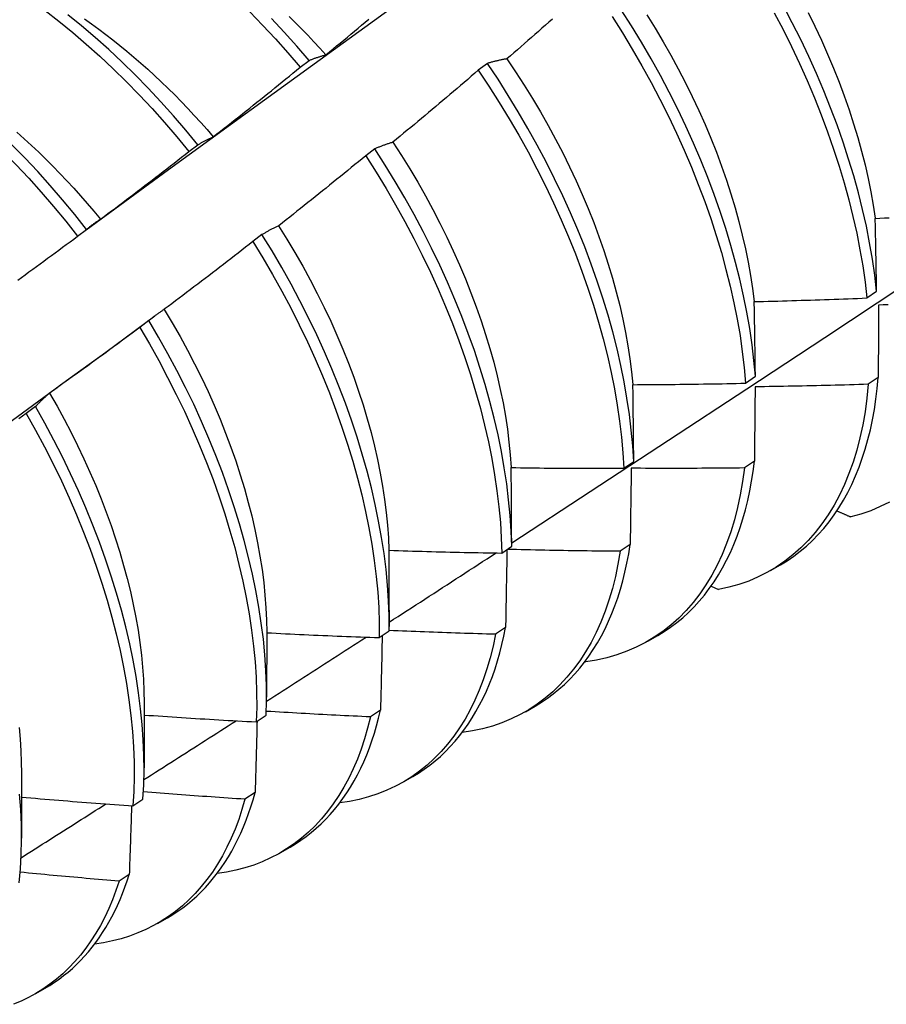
# Model space of a CAD drawing. Header units: inches. Extents: x 11 to 247, y 21 to 122.
# Tile 56 of 64: x 222.909 to 223.155, y 93.082 to 93.362. Entities that reach past the tile are written whole.
import ezdxf

# ---------------------------------------------------------------- set-up
doc = ezdxf.new("R2010")
doc.units = ezdxf.units.IN
doc.header["$MEASUREMENT"] = 0
doc.layers.add('Visible Edges(ANSI)', color=7, linetype='Continuous', lineweight=25)

msp = doc.modelspace()

# ---------------------------------------------------------------- linework, layer by layer
at = {"layer": 'Visible Edges(ANSI)'}
for p, q in [((222.98838, 93.34843), (222.99093, 93.35036)), ((223.04152, 93.34954), (223.03894, 93.34758)), ((222.9568, 93.32447), (222.95935, 93.32641)), ((223.00957, 93.32524), (223.00699, 93.32328)), ((222.92515, 93.30043), (222.92771, 93.30237)), ((222.97754, 93.30089), (222.97495, 93.29892)), ((223.14928, 93.28291), (223.15206, 93.28487)), ((222.93317, 93.26752), (222.94711, 93.27781)), ((222.94542, 93.27649), (222.94282, 93.27451)), ((223.11485, 93.25869), (223.11763, 93.26065)), ((223.15249, 93.2603), (223.14966, 93.25838)), ((222.91322, 93.25204), (222.91061, 93.25007)), ((223.0803, 93.23454), (223.08309, 93.23648)), ((223.11734, 93.23654), (223.1145, 93.23462)), ((223.04563, 93.21045), (223.04843, 93.21239)), ((223.08208, 93.21286), (223.07922, 93.21095)), ((223.12191, 93.20547), (223.12472, 93.20709)), ((223.10503, 93.20102), (223.10712, 93.20008)), ((223.01367, 93.19427), (223.01366, 93.18955)), ((222.97889, 93.18795), (222.97886, 93.16951)), ((223.01084, 93.18643), (223.01365, 93.18837)), ((223.04669, 93.18928), (223.04383, 93.18738)), ((223.08711, 93.18543), (223.08992, 93.18705)), ((223.06929, 93.17968), (223.06948, 93.17959)), ((222.94409, 93.16791), (222.94406, 93.14947)), ((223.01119, 93.1658), (223.00832, 93.1639)), ((223.05231, 93.16539), (223.05512, 93.16701)), ((222.97593, 93.16249), (222.97876, 93.16443)), ((222.90929, 93.14787), (222.90926, 93.12943)), ((223.01751, 93.14535), (223.02032, 93.14697)), ((222.9409, 93.13864), (222.94374, 93.14056)), ((222.97558, 93.14242), (222.97269, 93.14053)), ((222.98271, 93.12531), (222.98552, 93.12693)), ((222.93985, 93.11914), (222.93695, 93.11726)), ((222.94791, 93.10527), (222.95072, 93.10689)), ((222.91311, 93.08523), (222.91593, 93.08685))]:
    msp.add_line(p, q, dxfattribs=at)
at = {"layer": 'Visible Edges(ANSI)', "flags": 128}
for points in [[(222.92761, 93.3023), (222.95104, 93.31937), (222.97443, 93.33641), (222.9978, 93.35341), (223.02114, 93.37037), (223.04446, 93.38729), (223.06775, 93.40417), (223.09101, 93.421), (223.11426, 93.43779), (223.13748, 93.45454), (223.16068, 93.47124)], [(222.91593, 93.36452), (222.91988, 93.36148), (222.92379, 93.3583), (222.92766, 93.35499), (222.9315, 93.35157), (222.93528, 93.34802), (222.93902, 93.34435), (222.9427, 93.34058), (222.94633, 93.3367), (222.94989, 93.33271), (222.95338, 93.32864), (222.9568, 93.32447)], [(222.97404, 93.36417), (222.97772, 93.36039), (222.98134, 93.3565), (222.98489, 93.35251), (222.98838, 93.34843)], [(223.11763, 93.26065), (223.11723, 93.2651), (223.11669, 93.26962), (223.11602, 93.2742), (223.11521, 93.27883), (223.11427, 93.28351), (223.1132, 93.28824), (223.112, 93.293), (223.11067, 93.29779), (223.10921, 93.30261), (223.10763, 93.30745), (223.10592, 93.3123), (223.10409, 93.31716), (223.10213, 93.32201), (223.10006, 93.32687), (223.09787, 93.33171), (223.09557, 93.33653), (223.09316, 93.34134), (223.09064, 93.34611), (223.08801, 93.35084), (223.08528, 93.35554), (223.08245, 93.36018), (223.07952, 93.36478)], [(223.15206, 93.28487), (223.15152, 93.28939), (223.15086, 93.29396), (223.15006, 93.29859), (223.14913, 93.30327), (223.14807, 93.30799), (223.14687, 93.31275), (223.14555, 93.31755), (223.1441, 93.32236), (223.14252, 93.3272), (223.14082, 93.33205), (223.139, 93.33691), (223.13705, 93.34177), (223.13499, 93.34662), (223.13281, 93.35146), (223.13051, 93.35629), (223.1281, 93.36109), (223.12559, 93.36586)], [(223.13258, 93.36401), (223.13451, 93.36008), (223.13637, 93.35613), (223.13813, 93.35217), (223.1398, 93.34821), (223.14137, 93.34424), (223.14286, 93.34028), (223.14424, 93.33633), (223.14553, 93.33239), (223.14671, 93.32847), (223.14779, 93.32457), (223.14877, 93.32069), (223.14964, 93.31685), (223.1504, 93.31304), (223.15106, 93.30928), (223.15161, 93.30555)], [(222.84873, 93.36374), (222.85276, 93.36189), (222.85681, 93.35988), (222.86085, 93.35772), (222.86488, 93.3554), (222.86891, 93.35293), (222.87293, 93.35032), (222.87692, 93.34756), (222.8809, 93.34466), (222.88484, 93.34162), (222.88876, 93.33845), (222.89263, 93.33516), (222.89647, 93.33173), (222.90026, 93.32819), (222.904, 93.32453), (222.90769, 93.32077), (222.91131, 93.31689), (222.91488, 93.31291), (222.91838, 93.30884), (222.9218, 93.30468), (222.92515, 93.30043)], [(222.92771, 93.30237), (222.92436, 93.30662), (222.92092, 93.31077), (222.91742, 93.31484), (222.91385, 93.31881), (222.91022, 93.32268), (222.90653, 93.32644), (222.90279, 93.33008), (222.89899, 93.33362), (222.89515, 93.33703), (222.89127, 93.34032), (222.88736, 93.34348), (222.88341, 93.3465), (222.87943, 93.34939), (222.87543, 93.35214), (222.87142, 93.35474), (222.86739, 93.3572), (222.86335, 93.35951), (222.85931, 93.36166), (222.85527, 93.36366)], [(222.95935, 93.32641), (222.95593, 93.33057), (222.95243, 93.33464), (222.94886, 93.33861), (222.94524, 93.34249), (222.94155, 93.34625), (222.93781, 93.34991), (222.93402, 93.35345), (222.93018, 93.35687), (222.9263, 93.36016), (222.92239, 93.36333)], [(222.92714, 93.36217), (222.92917, 93.36074), (222.9312, 93.35927), (222.93321, 93.35775), (222.93522, 93.3562), (222.93722, 93.35461), (222.93921, 93.35298), (222.94118, 93.35131), (222.94314, 93.34961), (222.9451, 93.34787), (222.94703, 93.34609), (222.94895, 93.34429), (222.95086, 93.34244), (222.95275, 93.34057), (222.95462, 93.33866), (222.95648, 93.33672), (222.95832, 93.33475), (222.96013, 93.33275), (222.96193, 93.33071), (222.9637, 93.32866)], [(222.99093, 93.35036), (222.98744, 93.35444), (222.98388, 93.35842), (222.98025, 93.3623)], [(222.98528, 93.36283), (222.98704, 93.36108), (222.9888, 93.3593), (222.99054, 93.3575), (222.99226, 93.35567), (222.99397, 93.35381), (222.99566, 93.35192)], [(222.99568, 93.35197), (222.99669, 93.3528), (222.99771, 93.35364), (222.99873, 93.35448), (222.99974, 93.35532), (223.00076, 93.35616), (223.00177, 93.357), (223.00278, 93.35785), (223.0038, 93.35869), (223.00481, 93.35954), (223.00582, 93.36038), (223.00683, 93.36123), (223.00784, 93.36207)], [(223.05998, 93.36213), (223.05899, 93.36126), (223.058, 93.36038), (223.05701, 93.35951), (223.05601, 93.35863), (223.05502, 93.35776), (223.05403, 93.35689), (223.05303, 93.35602), (223.05204, 93.35515), (223.05104, 93.35428), (223.05005, 93.35341), (223.04905, 93.35255), (223.04805, 93.35168), (223.04705, 93.35082)], [(223.07694, 93.36281), (223.07986, 93.35821), (223.08268, 93.35356), (223.0854, 93.34886), (223.08802, 93.34413), (223.09053, 93.33935), (223.09294, 93.33455), (223.09523, 93.32972), (223.09741, 93.32488), (223.09947, 93.32003), (223.10142, 93.31517), (223.10324, 93.31031), (223.10494, 93.30546), (223.10652, 93.30062), (223.10796, 93.29581), (223.10928, 93.29102), (223.11048, 93.28626), (223.11154, 93.28153), (223.11246, 93.27686), (223.11326, 93.27223), (223.11392, 93.26765), (223.11445, 93.26314), (223.11485, 93.25869)], [(223.08679, 93.36331), (223.08914, 93.35952), (223.09142, 93.3557), (223.09362, 93.35184), (223.09573, 93.34795), (223.09776, 93.34404), (223.09971, 93.34011), (223.10156, 93.33617), (223.10333, 93.33221), (223.105, 93.32825), (223.10657, 93.32429), (223.10804, 93.32033), (223.10942, 93.31638), (223.11069, 93.31244), (223.11187, 93.30852), (223.11294, 93.30462), (223.11392, 93.30074), (223.11479, 93.2969), (223.11556, 93.29309), (223.11622, 93.28931), (223.11679, 93.28558), (223.11725, 93.2819)], [(223.12297, 93.36388), (223.12548, 93.35911), (223.12788, 93.3543), (223.13016, 93.34948), (223.13234, 93.34463), (223.13439, 93.33978), (223.13633, 93.33492), (223.13814, 93.33006), (223.13984, 93.32521), (223.1414, 93.32038), (223.14284, 93.31556), (223.14416, 93.31077), (223.14534, 93.30601), (223.14639, 93.3013), (223.14731, 93.29662), (223.1481, 93.29199), (223.14876, 93.28742), (223.14928, 93.28291)], [(222.99093, 93.35036), (222.99112, 93.35044), (222.99131, 93.35052), (222.99151, 93.3506), (222.9917, 93.35067), (222.99189, 93.35075), (222.99209, 93.35082), (222.99228, 93.35089), (222.99248, 93.35097), (222.99267, 93.35104), (222.99287, 93.35111), (222.99306, 93.35118), (222.99326, 93.35124), (222.99346, 93.35131), (222.99366, 93.35137), (222.99386, 93.35144), (222.99406, 93.3515), (222.99426, 93.35156), (222.99446, 93.35162), (222.99466, 93.35168), (222.99486, 93.35174), (222.99506, 93.3518), (222.99527, 93.35186), (222.99547, 93.35191), (222.99568, 93.35197)], [(223.04705, 93.35082), (223.04681, 93.35077), (223.04658, 93.35073), (223.04634, 93.35069), (223.0461, 93.35064), (223.04587, 93.3506), (223.04563, 93.35055), (223.0454, 93.3505), (223.04517, 93.35045), (223.04493, 93.3504), (223.0447, 93.35035), (223.04447, 93.3503), (223.04424, 93.35025), (223.04401, 93.3502), (223.04378, 93.35014), (223.04355, 93.35009), (223.04332, 93.35003), (223.0431, 93.34997), (223.04287, 93.34991), (223.04264, 93.34985), (223.04242, 93.34979), (223.04219, 93.34973), (223.04197, 93.34967), (223.04174, 93.34961), (223.04152, 93.34954)], [(223.04703, 93.35078), (223.04953, 93.34709), (223.05197, 93.34335), (223.05433, 93.33956), (223.0566, 93.33574), (223.0588, 93.33189), (223.06092, 93.328), (223.06294, 93.32409), (223.06488, 93.32017), (223.06672, 93.31622), (223.06848, 93.31227), (223.07014, 93.3083), (223.07171, 93.30434), (223.07318, 93.30038), (223.07456, 93.29642), (223.07584, 93.29248), (223.07703, 93.28855), (223.07811, 93.28464), (223.0791, 93.28076), (223.07998, 93.27691), (223.08076, 93.2731), (223.08144, 93.26932), (223.08201, 93.26559), (223.08247, 93.26191), (223.08284, 93.25828)], [(222.96371, 93.32866), (222.96475, 93.32948), (222.96578, 93.33029), (222.96682, 93.3311), (222.96785, 93.33192), (222.96888, 93.33274), (222.96992, 93.33355), (222.97095, 93.33437), (222.97198, 93.33519), (222.97301, 93.33601), (222.97404, 93.33683), (222.97507, 93.33766), (222.9761, 93.33848), (222.97713, 93.3393), (222.97815, 93.34013), (222.97918, 93.34095), (222.9802, 93.34178), (222.98123, 93.34261), (222.98225, 93.34344), (222.98328, 93.34427), (222.9843, 93.3451), (222.98532, 93.34593), (222.98634, 93.34676), (222.98736, 93.3476), (222.98838, 93.34843)], [(223.03894, 93.34758), (223.03794, 93.34672), (223.03694, 93.34586), (223.03594, 93.345), (223.03493, 93.34414), (223.03393, 93.34328), (223.03292, 93.34242), (223.03192, 93.34157), (223.03091, 93.34071), (223.0299, 93.33986), (223.0289, 93.339), (223.02789, 93.33815), (223.02688, 93.3373), (223.02587, 93.33645), (223.02486, 93.3356), (223.02385, 93.33475), (223.02283, 93.3339), (223.02182, 93.33305), (223.02081, 93.33221), (223.01979, 93.33136), (223.01878, 93.33052), (223.01776, 93.32967), (223.01674, 93.32883), (223.01573, 93.32799), (223.01471, 93.32715)], [(223.03894, 93.34758), (223.04196, 93.34304), (223.04489, 93.33845), (223.04772, 93.3338), (223.05044, 93.32911), (223.05307, 93.32437), (223.05559, 93.3196), (223.058, 93.3148), (223.0603, 93.30997), (223.06249, 93.30513), (223.06456, 93.30028), (223.06651, 93.29542), (223.06834, 93.29056), (223.07004, 93.28571), (223.07163, 93.28087), (223.07308, 93.27605), (223.07441, 93.27126), (223.07561, 93.2665), (223.07668, 93.26177), (223.07761, 93.25709), (223.07842, 93.25246), (223.07909, 93.24788), (223.07963, 93.24337), (223.08003, 93.23891), (223.0803, 93.23454)], [(223.08309, 93.23648), (223.08281, 93.24087), (223.0824, 93.24533), (223.08185, 93.24985), (223.08117, 93.25443), (223.08036, 93.25907), (223.07941, 93.26375), (223.07834, 93.26848), (223.07713, 93.27324), (223.07579, 93.27804), (223.07432, 93.28286), (223.07273, 93.2877), (223.07101, 93.29255), (223.06918, 93.29741), (223.06722, 93.30226), (223.06514, 93.30712), (223.06294, 93.31196), (223.06063, 93.31678), (223.05821, 93.32158), (223.05569, 93.32635), (223.05305, 93.33108), (223.05032, 93.33578), (223.04748, 93.34042), (223.04455, 93.34501), (223.04152, 93.34954)], [(222.90795, 93.32996), (222.91003, 93.32811), (222.9121, 93.32622), (222.91414, 93.32429), (222.91617, 93.32232), (222.91818, 93.32032), (222.92017, 93.31827), (222.92214, 93.31619), (222.92409, 93.31407), (222.92602, 93.31192), (222.92792, 93.30973), (222.9298, 93.30752), (222.93166, 93.30527)], [(222.95935, 93.32641), (222.95953, 93.32651), (222.95971, 93.32662), (222.95988, 93.32672), (222.96006, 93.32683), (222.96024, 93.32693), (222.96041, 93.32703), (222.96059, 93.32713), (222.96077, 93.32723), (222.96095, 93.32733), (222.96113, 93.32742), (222.96131, 93.32752), (222.96149, 93.32761), (222.96167, 93.32771), (222.96186, 93.3278), (222.96204, 93.32789), (222.96222, 93.32798), (222.96241, 93.32807), (222.96259, 93.32816), (222.96278, 93.32824), (222.96296, 93.32833), (222.96315, 93.32842), (222.96333, 93.3285), (222.96352, 93.32858), (222.96371, 93.32866)], [(223.01471, 93.32715), (223.01449, 93.32708), (223.01427, 93.32701), (223.01405, 93.32694), (223.01383, 93.32687), (223.01361, 93.3268), (223.01339, 93.32673), (223.01317, 93.32665), (223.01296, 93.32658), (223.01274, 93.3265), (223.01252, 93.32642), (223.01231, 93.32635), (223.01209, 93.32627), (223.01188, 93.32619), (223.01167, 93.32611), (223.01145, 93.32602), (223.01124, 93.32594), (223.01103, 93.32586), (223.01082, 93.32577), (223.01061, 93.32569), (223.0104, 93.3256), (223.01019, 93.32551), (223.00999, 93.32542), (223.00978, 93.32533), (223.00957, 93.32524)], [(223.04843, 93.21239), (223.04828, 93.2167), (223.048, 93.22109), (223.04757, 93.22555), (223.04702, 93.23008), (223.04633, 93.23466), (223.04551, 93.2393), (223.04455, 93.24399), (223.04347, 93.24872), (223.04225, 93.25349), (223.04091, 93.25828), (223.03943, 93.26311), (223.03783, 93.26795), (223.03611, 93.2728), (223.03426, 93.27765), (223.0323, 93.28251), (223.03021, 93.28736), (223.02801, 93.2922), (223.02569, 93.29703), (223.02327, 93.30182), (223.02073, 93.30659), (223.01809, 93.31132), (223.01535, 93.31601), (223.01251, 93.32065), (223.00957, 93.32524)], [(223.0147, 93.32714), (223.01713, 93.3234), (223.01948, 93.31962), (223.02175, 93.31579), (223.02394, 93.31193), (223.02605, 93.30804), (223.02807, 93.30413), (223.03001, 93.3002), (223.03186, 93.29625), (223.03363, 93.29229), (223.0353, 93.28832), (223.03688, 93.28436), (223.03836, 93.28039), (223.03975, 93.27644), (223.04104, 93.2725), (223.04223, 93.26857), (223.04333, 93.26466), (223.04431, 93.26079), (223.0452, 93.25694), (223.04598, 93.25313), (223.04665, 93.24936), (223.04721, 93.24563), (223.04767, 93.24196), (223.04801, 93.23833), (223.04826, 93.23476)], [(222.93169, 93.30529), (222.93274, 93.30608), (222.9338, 93.30687), (222.93485, 93.30766), (222.9359, 93.30845), (222.93695, 93.30924), (222.93801, 93.31003), (222.93906, 93.31083), (222.94011, 93.31162), (222.94115, 93.31242), (222.9422, 93.31321), (222.94325, 93.31401), (222.9443, 93.31481), (222.94534, 93.31561), (222.94639, 93.31641), (222.94743, 93.31721), (222.94848, 93.31801), (222.94952, 93.31882), (222.95056, 93.31962), (222.9516, 93.32043), (222.95264, 93.32123), (222.95368, 93.32204), (222.95472, 93.32285), (222.95576, 93.32366), (222.9568, 93.32447)], [(223.00699, 93.32328), (223.00597, 93.32244), (223.00494, 93.3216), (223.00392, 93.32077), (223.0029, 93.31993), (223.00188, 93.3191), (223.00085, 93.31826), (222.99983, 93.31743), (222.9988, 93.3166), (222.99778, 93.31577), (222.99675, 93.31494), (222.99572, 93.31411), (222.99469, 93.31329), (222.99366, 93.31246), (222.99263, 93.31164), (222.9916, 93.31081), (222.99057, 93.30999), (222.98954, 93.30916), (222.98851, 93.30834), (222.98747, 93.30752), (222.98644, 93.3067), (222.9854, 93.30588), (222.98437, 93.30507), (222.98333, 93.30425), (222.9823, 93.30343)], [(223.00699, 93.32328), (223.00992, 93.31868), (223.01275, 93.31404), (223.01549, 93.30935), (223.01812, 93.30461), (223.02064, 93.29984), (223.02306, 93.29504), (223.02537, 93.29022), (223.02756, 93.28538), (223.02964, 93.28052), (223.0316, 93.27567), (223.03343, 93.27081), (223.03515, 93.26596), (223.03674, 93.26112), (223.0382, 93.2563), (223.03954, 93.25151), (223.04074, 93.24674), (223.04182, 93.24201), (223.04276, 93.23733), (223.04358, 93.23269), (223.04425, 93.22811), (223.0448, 93.22359), (223.04521, 93.21914), (223.04549, 93.21475), (223.04563, 93.21045)], [(222.92771, 93.30237), (222.92787, 93.30251), (222.92803, 93.30264), (222.92819, 93.30277), (222.92835, 93.3029), (222.92852, 93.30303), (222.92868, 93.30316), (222.92884, 93.30329), (222.929, 93.30341), (222.92917, 93.30354), (222.92933, 93.30366), (222.9295, 93.30379), (222.92966, 93.30391), (222.92983, 93.30403), (222.93, 93.30415), (222.93016, 93.30427), (222.93033, 93.30439), (222.9305, 93.3045), (222.93067, 93.30462), (222.93084, 93.30473), (222.93101, 93.30485), (222.93118, 93.30496), (222.93135, 93.30507), (222.93152, 93.30518), (222.93169, 93.30529)], [(223.15165, 93.30552), (223.15298, 93.30558), (223.15432, 93.30564), (223.15565, 93.3057)], [(223.15206, 93.28487), (223.15204, 93.28574), (223.15203, 93.28661), (223.15201, 93.28748), (223.15199, 93.28835), (223.15198, 93.28922), (223.15196, 93.29008), (223.15195, 93.29095), (223.15193, 93.29181), (223.15192, 93.29268), (223.1519, 93.29354), (223.15188, 93.2944), (223.15187, 93.29526), (223.15185, 93.29612), (223.15183, 93.29698), (223.15181, 93.29784), (223.1518, 93.2987), (223.15178, 93.29956), (223.15176, 93.30041), (223.15174, 93.30127), (223.15173, 93.30212), (223.15171, 93.30297), (223.15169, 93.30382), (223.15167, 93.30467), (223.15165, 93.30552)], [(222.9823, 93.30343), (222.98209, 93.30334), (222.98189, 93.30324), (222.98168, 93.30315), (222.98148, 93.30305), (222.98128, 93.30295), (222.98107, 93.30285), (222.98087, 93.30275), (222.98067, 93.30265), (222.98047, 93.30255), (222.98027, 93.30244), (222.98007, 93.30234), (222.97987, 93.30223), (222.97967, 93.30213), (222.97948, 93.30202), (222.97928, 93.30191), (222.97908, 93.3018), (222.97889, 93.30169), (222.97869, 93.30158), (222.9785, 93.30147), (222.97831, 93.30135), (222.97811, 93.30124), (222.97792, 93.30112), (222.97773, 93.30101), (222.97754, 93.30089)], [(222.98226, 93.30342), (222.98461, 93.29963), (222.98689, 93.29581), (222.98909, 93.29195), (222.9912, 93.28806), (222.99324, 93.28415), (222.99519, 93.28022), (222.99705, 93.27627), (222.99882, 93.27231), (223.0005, 93.26835), (223.00208, 93.26439), (223.00357, 93.26043), (223.00496, 93.25648), (223.00624, 93.25254), (223.00743, 93.24862), (223.00851, 93.24472), (223.00949, 93.24084), (223.01036, 93.237), (223.01113, 93.23319), (223.0118, 93.22941), (223.01236, 93.22568), (223.01283, 93.222), (223.01318, 93.21836), (223.01344, 93.21479), (223.01359, 93.21127)], [(222.90817, 93.28798), (222.90924, 93.28875), (222.9103, 93.28952), (222.91137, 93.2903), (222.91243, 93.29107), (222.9135, 93.29184), (222.91456, 93.29262), (222.91562, 93.2934), (222.91668, 93.29417), (222.91774, 93.29495), (222.9188, 93.29573), (222.91986, 93.29651), (222.92092, 93.29729), (222.92198, 93.29808), (222.92304, 93.29886), (222.9241, 93.29964), (222.92515, 93.30043)], [(223.01365, 93.18837), (223.01363, 93.19261), (223.01347, 93.19692), (223.01318, 93.20132), (223.01275, 93.20578), (223.01218, 93.21031), (223.01149, 93.2149), (223.01066, 93.21954), (223.0097, 93.22423), (223.0086, 93.22896), (223.00738, 93.23373), (223.00602, 93.23853), (223.00454, 93.24335), (223.00294, 93.24819), (223.00121, 93.25305), (222.99935, 93.2579), (222.99738, 93.26276), (222.99529, 93.26761), (222.99308, 93.27245), (222.99075, 93.27727), (222.98832, 93.28207), (222.98578, 93.28683), (222.98314, 93.29156), (222.98039, 93.29625), (222.97754, 93.30089)], [(222.97495, 93.29892), (222.97391, 93.29811), (222.97287, 93.29729), (222.97183, 93.29648), (222.97079, 93.29567), (222.96974, 93.29487), (222.9687, 93.29406), (222.96766, 93.29325), (222.96661, 93.29244), (222.96557, 93.29164), (222.96452, 93.29084), (222.96348, 93.29003), (222.96243, 93.28923), (222.96138, 93.28843), (222.96033, 93.28763), (222.95928, 93.28683), (222.95823, 93.28603), (222.95718, 93.28523), (222.95613, 93.28444), (222.95508, 93.28364), (222.95403, 93.28285), (222.95297, 93.28205), (222.95192, 93.28126), (222.95087, 93.28047), (222.94981, 93.27968)], [(222.97495, 93.29892), (222.97779, 93.29428), (222.98053, 93.28959), (222.98317, 93.28485), (222.9857, 93.28009), (222.98812, 93.27529), (222.99044, 93.27047), (222.99264, 93.26563), (222.99472, 93.26077), (222.99669, 93.25592), (222.99853, 93.25106), (223.00025, 93.24621), (223.00185, 93.24137), (223.00332, 93.23655), (223.00466, 93.23175), (223.00588, 93.22698), (223.00696, 93.22225), (223.00791, 93.21757), (223.00873, 93.21293), (223.00942, 93.20834), (223.00997, 93.20382), (223.01039, 93.19936), (223.01067, 93.19497), (223.01082, 93.19066), (223.01084, 93.18643)], [(223.04843, 93.21337), (223.07073, 93.22791), (223.09298, 93.24248), (223.1152, 93.25708), (223.13738, 93.27171), (223.15952, 93.28637)], [(223.1173, 93.28187), (223.11864, 93.28191), (223.11997, 93.28194), (223.1213, 93.28197), (223.12263, 93.28201), (223.12397, 93.28204), (223.1253, 93.28208), (223.12663, 93.28212), (223.12796, 93.28216), (223.1293, 93.2822), (223.13063, 93.28224), (223.13196, 93.28228), (223.13329, 93.28232), (223.13463, 93.28237), (223.13596, 93.28241), (223.13729, 93.28246), (223.13862, 93.2825), (223.13995, 93.28255), (223.14129, 93.2826), (223.14262, 93.28265), (223.14395, 93.2827), (223.14528, 93.28275), (223.14661, 93.2828), (223.14795, 93.28286), (223.14928, 93.28291)], [(223.11763, 93.26065), (223.11762, 93.26154), (223.11761, 93.26244), (223.1176, 93.26333), (223.11759, 93.26422), (223.11757, 93.26511), (223.11756, 93.266), (223.11755, 93.26689), (223.11754, 93.26778), (223.11752, 93.26867), (223.11751, 93.26955), (223.1175, 93.27044), (223.11748, 93.27132), (223.11747, 93.27221), (223.11745, 93.27309), (223.11744, 93.27397), (223.11743, 93.27486), (223.11741, 93.27574), (223.1174, 93.27662), (223.11738, 93.27749), (223.11737, 93.27837), (223.11735, 93.27925), (223.11733, 93.28012), (223.11732, 93.281), (223.1173, 93.28187)], [(223.15262, 93.28086), (223.15261, 93.28002), (223.15261, 93.27917), (223.1526, 93.27832), (223.1526, 93.27747), (223.15259, 93.27662), (223.15259, 93.27577), (223.15258, 93.27492), (223.15258, 93.27407), (223.15257, 93.27322), (223.15257, 93.27236), (223.15256, 93.27151), (223.15256, 93.27065), (223.15255, 93.26979), (223.15255, 93.26893), (223.15254, 93.26808), (223.15254, 93.26722), (223.15253, 93.26635), (223.15253, 93.26549), (223.15252, 93.26463), (223.15252, 93.26377), (223.15251, 93.2629), (223.15251, 93.26204), (223.1525, 93.26117), (223.15249, 93.2603)], [(223.15529, 93.28095), (223.15395, 93.28091), (223.15262, 93.28086)], [(222.94981, 93.27968), (222.94962, 93.27956), (222.94943, 93.27944), (222.94924, 93.27931), (222.94906, 93.27919), (222.94887, 93.27906), (222.94868, 93.27894), (222.94849, 93.27881), (222.94831, 93.27868), (222.94812, 93.27855), (222.94794, 93.27842), (222.94776, 93.27829), (222.94757, 93.27816), (222.94739, 93.27802), (222.94721, 93.27789), (222.94703, 93.27775), (222.94685, 93.27762), (222.94667, 93.27748), (222.94649, 93.27734), (222.94631, 93.2772), (222.94613, 93.27706), (222.94595, 93.27692), (222.94577, 93.27678), (222.9456, 93.27663), (222.94542, 93.27649)], [(222.94978, 93.27965), (222.95206, 93.27584), (222.95427, 93.27199), (222.95639, 93.26812), (222.95842, 93.26422), (222.96036, 93.2603), (222.96222, 93.25636), (222.96398, 93.25241), (222.96565, 93.24846), (222.96722, 93.24451), (222.9687, 93.24055), (222.97008, 93.23661), (222.97136, 93.23267), (222.97255, 93.22875), (222.97363, 93.22485), (222.97462, 93.22098), (222.9755, 93.21713), (222.97629, 93.21332), (222.97697, 93.20954), (222.97755, 93.20581), (222.97802, 93.20213), (222.97839, 93.1985), (222.97866, 93.19492), (222.97882, 93.19141), (222.97887, 93.18796)], [(222.94282, 93.27451), (222.94177, 93.27373), (222.94071, 93.27294), (222.93965, 93.27216), (222.93859, 93.27137), (222.93753, 93.27059), (222.93647, 93.26981), (222.9354, 93.26902), (222.93434, 93.26824), (222.93328, 93.26746), (222.93221, 93.26669), (222.93115, 93.26591), (222.93009, 93.26513), (222.92902, 93.26436), (222.92795, 93.26358), (222.92689, 93.26281), (222.92582, 93.26203), (222.92475, 93.26126), (222.92368, 93.26049), (222.92261, 93.25972), (222.92154, 93.25895), (222.92047, 93.25819), (222.9194, 93.25742), (222.91832, 93.25665), (222.91725, 93.25589)], [(222.94282, 93.27451), (222.94557, 93.26983), (222.94821, 93.2651), (222.95075, 93.26033), (222.95318, 93.25553), (222.9555, 93.25071), (222.95771, 93.24587), (222.9598, 93.24102), (222.96177, 93.23616), (222.96363, 93.23131), (222.96535, 93.22645), (222.96696, 93.22161), (222.96844, 93.21679), (222.96979, 93.21199), (222.97101, 93.20723), (222.9721, 93.2025), (222.97306, 93.19781), (222.97389, 93.19316), (222.97458, 93.18858), (222.97514, 93.18405), (222.97557, 93.17958), (222.97586, 93.17519), (222.97602, 93.17088), (222.97604, 93.16664), (222.97593, 93.16249)], [(222.97876, 93.16443), (222.97886, 93.16858), (222.97882, 93.17282), (222.97866, 93.17714), (222.97836, 93.18154), (222.97792, 93.18601), (222.97735, 93.19054), (222.97664, 93.19513), (222.97581, 93.19978), (222.97484, 93.20447), (222.97373, 93.20921), (222.9725, 93.21398), (222.97114, 93.21878), (222.96965, 93.2236), (222.96804, 93.22844), (222.9663, 93.23329), (222.96444, 93.23815), (222.96246, 93.24301), (222.96036, 93.24786), (222.95814, 93.2527), (222.95582, 93.25752), (222.95338, 93.26231), (222.95083, 93.26708), (222.94818, 93.2718), (222.94542, 93.27649)], [(222.89988, 93.24326), (222.91098, 93.25135), (222.92208, 93.25944), (222.93316, 93.26752)], [(223.08285, 93.25827), (223.08418, 93.25828), (223.08552, 93.25829), (223.08685, 93.25829), (223.08818, 93.2583), (223.08952, 93.25831), (223.09085, 93.25833), (223.09218, 93.25834), (223.09352, 93.25835), (223.09485, 93.25836), (223.09618, 93.25838), (223.09752, 93.2584), (223.09885, 93.25841), (223.10018, 93.25843), (223.10152, 93.25845), (223.10285, 93.25847), (223.10418, 93.25849), (223.10552, 93.25851), (223.10685, 93.25853), (223.10818, 93.25856), (223.10952, 93.25858), (223.11085, 93.25861), (223.11218, 93.25864), (223.11351, 93.25866), (223.11485, 93.25869)], [(223.08309, 93.23648), (223.08309, 93.2374), (223.08308, 93.23832), (223.08307, 93.23924), (223.08306, 93.24015), (223.08305, 93.24107), (223.08304, 93.24198), (223.08304, 93.24289), (223.08303, 93.2438), (223.08302, 93.24471), (223.08301, 93.24562), (223.083, 93.24653), (223.08299, 93.24744), (223.08298, 93.24835), (223.08297, 93.24926), (223.08296, 93.25016), (223.08295, 93.25107), (223.08293, 93.25197), (223.08292, 93.25287), (223.08291, 93.25378), (223.0829, 93.25468), (223.08289, 93.25558), (223.08288, 93.25648), (223.08286, 93.25738), (223.08285, 93.25827)], [(223.14966, 93.25838), (223.14927, 93.25443), (223.14875, 93.25058), (223.1481, 93.24684), (223.14731, 93.24321), (223.1464, 93.2397), (223.14536, 93.23631), (223.14419, 93.23304), (223.1429, 93.22991), (223.14148, 93.2269), (223.13995, 93.22404), (223.13829, 93.22132), (223.13652, 93.21874), (223.13463, 93.2163), (223.13263, 93.21402), (223.13052, 93.2119), (223.1283, 93.20993), (223.12598, 93.20812), (223.12356, 93.20647), (223.12105, 93.20498), (223.11843, 93.20367), (223.11573, 93.20251), (223.11295, 93.20153), (223.11007, 93.20072), (223.10712, 93.20008)], [(223.11754, 93.25766), (223.11753, 93.25679), (223.11752, 93.25592), (223.11752, 93.25505), (223.11751, 93.25418), (223.1175, 93.2533), (223.11749, 93.25243), (223.11749, 93.25155), (223.11748, 93.25068), (223.11747, 93.2498), (223.11746, 93.24892), (223.11746, 93.24804), (223.11745, 93.24716), (223.11744, 93.24628), (223.11743, 93.2454), (223.11742, 93.24452), (223.11741, 93.24364), (223.11741, 93.24275), (223.1174, 93.24187), (223.11739, 93.24098), (223.11738, 93.24009), (223.11737, 93.23921), (223.11736, 93.23832), (223.11735, 93.23743), (223.11734, 93.23654)], [(223.14966, 93.25838), (223.14832, 93.25834), (223.14698, 93.2583), (223.14564, 93.25826), (223.14431, 93.25822), (223.14297, 93.25818), (223.14163, 93.25814), (223.14029, 93.25811), (223.13895, 93.25807), (223.13762, 93.25804), (223.13628, 93.25801), (223.13494, 93.25797), (223.1336, 93.25794), (223.13226, 93.25791), (223.13092, 93.25789), (223.12959, 93.25786), (223.12825, 93.25783), (223.12691, 93.25781), (223.12557, 93.25778), (223.12423, 93.25776), (223.12289, 93.25774), (223.12155, 93.25772), (223.12022, 93.2577), (223.11888, 93.25768), (223.11754, 93.25766)], [(223.12472, 93.20709), (223.12667, 93.20828), (223.12855, 93.20956), (223.13038, 93.21095), (223.13215, 93.21244), (223.13385, 93.21402), (223.13548, 93.21569), (223.13705, 93.21746), (223.13855, 93.21933), (223.13999, 93.22128), (223.14135, 93.22332), (223.14264, 93.22545), (223.14386, 93.22767), (223.145, 93.22997), (223.14607, 93.23235), (223.14706, 93.23482), (223.14798, 93.23736), (223.14882, 93.23998), (223.14959, 93.24268), (223.15027, 93.24545), (223.15087, 93.24828), (223.1514, 93.25119), (223.15185, 93.25417), (223.15221, 93.2572), (223.15249, 93.2603)], [(222.91725, 93.25589), (222.91708, 93.25574), (222.9169, 93.25559), (222.91673, 93.25544), (222.91655, 93.25529), (222.91638, 93.25514), (222.91621, 93.25498), (222.91604, 93.25483), (222.91587, 93.25467), (222.9157, 93.25452), (222.91553, 93.25436), (222.91536, 93.2542), (222.91519, 93.25404), (222.91502, 93.25388), (222.91486, 93.25372), (222.91469, 93.25356), (222.91452, 93.25339), (222.91436, 93.25323), (222.91419, 93.25306), (222.91403, 93.25289), (222.91387, 93.25273), (222.9137, 93.25256), (222.91354, 93.25239), (222.91338, 93.25222), (222.91322, 93.25204)], [(222.91724, 93.25589), (222.91935, 93.2522), (222.92137, 93.24848), (222.92333, 93.24474), (222.9252, 93.24098), (222.92699, 93.23721), (222.9287, 93.23342), (222.93032, 93.22962), (222.93186, 93.22583), (222.93332, 93.22203), (222.93469, 93.21824), (222.93597, 93.21446), (222.93716, 93.21069), (222.93826, 93.20693), (222.93927, 93.2032), (222.94018, 93.1995), (222.941, 93.19582), (222.94173, 93.19218), (222.94236, 93.18857), (222.94289, 93.18501), (222.94332, 93.18149), (222.94365, 93.17802), (222.94388, 93.17461), (222.94402, 93.17125), (222.94405, 93.16795)], [(222.91061, 93.25007), (222.90954, 93.24931), (222.90846, 93.24855)], [(222.91061, 93.25007), (222.91326, 93.24534), (222.91581, 93.24058), (222.91824, 93.23578), (222.92057, 93.23096), (222.92278, 93.22612), (222.92488, 93.22127), (222.92686, 93.21641), (222.92872, 93.21156), (222.93046, 93.2067), (222.93207, 93.20186), (222.93356, 93.19704), (222.93491, 93.19224), (222.93614, 93.18747), (222.93724, 93.18274), (222.93821, 93.17804), (222.93905, 93.1734), (222.93975, 93.16881), (222.94032, 93.16428), (222.94075, 93.15981), (222.94105, 93.15541), (222.94122, 93.15109), (222.94125, 93.14685), (222.94114, 93.1427), (222.9409, 93.13864)], [(222.94374, 93.14056), (222.94397, 93.14463), (222.94406, 93.14879), (222.94402, 93.15304), (222.94384, 93.15736), (222.94353, 93.16176), (222.94309, 93.16624), (222.94251, 93.17077), (222.9418, 93.17537), (222.94095, 93.18002), (222.93998, 93.18471), (222.93887, 93.18945), (222.93763, 93.19422), (222.93626, 93.19902), (222.93476, 93.20385), (222.93314, 93.20869), (222.93139, 93.21354), (222.92953, 93.2184), (222.92754, 93.22326), (222.92543, 93.22811), (222.92321, 93.23295), (222.92087, 93.23777), (222.91843, 93.24256), (222.91588, 93.24732), (222.91322, 93.25204)], [(223.08992, 93.18705), (223.09177, 93.18817), (223.09357, 93.18939), (223.09531, 93.1907), (223.097, 93.19209), (223.09863, 93.19357), (223.1002, 93.19514), (223.10171, 93.19679), (223.10316, 93.19853), (223.10455, 93.20035), (223.10588, 93.20225), (223.10714, 93.20423), (223.10833, 93.20628), (223.10946, 93.20842), (223.11053, 93.21063), (223.11152, 93.21292), (223.11245, 93.21527), (223.11331, 93.2177), (223.1141, 93.2202), (223.11482, 93.22276), (223.11547, 93.2254), (223.11605, 93.22809), (223.11655, 93.23085), (223.11698, 93.23366), (223.11734, 93.23654)], [(223.0483, 93.23473), (223.04963, 93.23471), (223.05096, 93.23469), (223.0523, 93.23467), (223.05363, 93.23466), (223.05496, 93.23464), (223.0563, 93.23463), (223.05763, 93.23461), (223.05896, 93.2346), (223.0603, 93.23459), (223.06163, 93.23458), (223.06296, 93.23457), (223.0643, 93.23456), (223.06563, 93.23456), (223.06696, 93.23455), (223.0683, 93.23454), (223.06963, 93.23454), (223.07096, 93.23453), (223.0723, 93.23453), (223.07363, 93.23453), (223.07496, 93.23453), (223.0763, 93.23453), (223.07763, 93.23453), (223.07896, 93.23453), (223.0803, 93.23454)], [(223.04843, 93.21239), (223.04843, 93.21333), (223.04843, 93.21427), (223.04842, 93.21521), (223.04842, 93.21615), (223.04842, 93.21708), (223.04841, 93.21802), (223.04841, 93.21896), (223.0484, 93.21989), (223.0484, 93.22082), (223.04839, 93.22176), (223.04839, 93.22269), (223.04838, 93.22362), (223.04838, 93.22455), (223.04837, 93.22548), (223.04837, 93.22641), (223.04836, 93.22734), (223.04835, 93.22826), (223.04834, 93.22919), (223.04834, 93.23011), (223.04833, 93.23104), (223.04832, 93.23196), (223.04831, 93.23288), (223.04831, 93.23381), (223.0483, 93.23473)], [(223.1145, 93.23462), (223.11399, 93.23077), (223.11334, 93.22702), (223.11257, 93.22338), (223.11166, 93.21986), (223.11063, 93.21647), (223.10947, 93.21319), (223.10818, 93.21005), (223.10677, 93.20704), (223.10524, 93.20417), (223.10359, 93.20143), (223.10182, 93.19885), (223.09994, 93.19641), (223.09795, 93.19412), (223.09585, 93.19198), (223.09364, 93.19), (223.09132, 93.18818), (223.08891, 93.18652), (223.0864, 93.18503), (223.08379, 93.1837), (223.0811, 93.18254), (223.07831, 93.18154), (223.07545, 93.18072), (223.0725, 93.18007), (223.06948, 93.17959)], [(223.08236, 93.23453), (223.08235, 93.23364), (223.08234, 93.23275), (223.08233, 93.23185), (223.08232, 93.23096), (223.08231, 93.23006), (223.08229, 93.22916), (223.08228, 93.22826), (223.08227, 93.22737), (223.08226, 93.22647), (223.08225, 93.22556), (223.08224, 93.22466), (223.08223, 93.22376), (223.08221, 93.22286), (223.0822, 93.22195), (223.08219, 93.22105), (223.08218, 93.22014), (223.08217, 93.21923), (223.08215, 93.21833), (223.08214, 93.21742), (223.08213, 93.21651), (223.08211, 93.2156), (223.0821, 93.21469), (223.08209, 93.21377), (223.08208, 93.21286)], [(223.1145, 93.23462), (223.11316, 93.23461), (223.11182, 93.23459), (223.11048, 93.23458), (223.10914, 93.23457), (223.1078, 93.23455), (223.10646, 93.23454), (223.10513, 93.23453), (223.10379, 93.23453), (223.10245, 93.23452), (223.10111, 93.23451), (223.09977, 93.23451), (223.09843, 93.2345), (223.09709, 93.2345), (223.09575, 93.2345), (223.09441, 93.2345), (223.09307, 93.2345), (223.09173, 93.2345), (223.09039, 93.2345), (223.08905, 93.2345), (223.08772, 93.23451), (223.08638, 93.23451), (223.08504, 93.23452), (223.0837, 93.23452), (223.08236, 93.23453)], [(223.15569, 93.22494), (223.15308, 93.22363), (223.15037, 93.22249), (223.14758, 93.22152), (223.1447, 93.22071)], [(223.14077, 93.22244), (223.14094, 93.22236), (223.1411, 93.22229), (223.14126, 93.22222), (223.14143, 93.22215), (223.14159, 93.22208), (223.14176, 93.22201), (223.14192, 93.22193), (223.14208, 93.22186), (223.14225, 93.22179), (223.14241, 93.22172), (223.14257, 93.22165), (223.14274, 93.22158), (223.1429, 93.2215), (223.14306, 93.22143), (223.14323, 93.22136), (223.14339, 93.22129), (223.14355, 93.22122), (223.14372, 93.22114), (223.14388, 93.22107), (223.14404, 93.221), (223.14421, 93.22093), (223.14437, 93.22086), (223.14454, 93.22079), (223.1447, 93.22071)], [(223.01364, 93.21124), (223.01497, 93.2112), (223.01631, 93.21115), (223.01764, 93.21111), (223.01897, 93.21107), (223.0203, 93.21103), (223.02164, 93.21099), (223.02297, 93.21095), (223.0243, 93.21092), (223.02563, 93.21088), (223.02697, 93.21084), (223.0283, 93.21081), (223.02963, 93.21078), (223.03096, 93.21074), (223.0323, 93.21071), (223.03363, 93.21068), (223.03496, 93.21065), (223.0363, 93.21062), (223.03763, 93.21059), (223.03896, 93.21057), (223.04029, 93.21054), (223.04163, 93.21052), (223.04296, 93.21049), (223.04429, 93.21047), (223.04563, 93.21045)], [(223.01367, 93.19427), (223.01367, 93.19499), (223.01367, 93.1957), (223.01367, 93.19641), (223.01367, 93.19712), (223.01367, 93.19783), (223.01367, 93.19854), (223.01367, 93.19925), (223.01367, 93.19996), (223.01367, 93.20067), (223.01367, 93.20137), (223.01367, 93.20208), (223.01367, 93.20279), (223.01366, 93.2035), (223.01366, 93.2042), (223.01366, 93.20491), (223.01366, 93.20561), (223.01366, 93.20632), (223.01366, 93.20702), (223.01365, 93.20773), (223.01365, 93.20843), (223.01365, 93.20913), (223.01365, 93.20984), (223.01365, 93.21054), (223.01364, 93.21124)], [(223.01366, 93.19082), (223.01492, 93.19164), (223.01619, 93.19246), (223.01745, 93.19328), (223.01872, 93.1941), (223.01998, 93.19491), (223.02124, 93.19573), (223.02251, 93.19655), (223.02377, 93.19737), (223.02504, 93.19819), (223.0263, 93.19901), (223.02756, 93.19983), (223.02883, 93.20064), (223.03009, 93.20146), (223.03135, 93.20228), (223.03262, 93.2031), (223.03388, 93.20392), (223.03514, 93.20474), (223.0364, 93.20556), (223.03767, 93.20638), (223.03893, 93.2072), (223.04019, 93.20802), (223.04145, 93.20884), (223.04272, 93.20966), (223.04398, 93.21048)], [(223.07922, 93.21095), (223.07861, 93.20733), (223.07787, 93.20381), (223.07702, 93.2004), (223.07605, 93.1971), (223.07495, 93.19391), (223.07374, 93.19085), (223.07242, 93.18791), (223.07098, 93.18509), (223.06943, 93.18241), (223.06777, 93.17986), (223.066, 93.17744), (223.06413, 93.17516), (223.06215, 93.17303), (223.06007, 93.17104), (223.0579, 93.1692), (223.05563, 93.1675), (223.05327, 93.16596), (223.05081, 93.16457), (223.04828, 93.16333), (223.04565, 93.16225), (223.04295, 93.16133), (223.04017, 93.16056), (223.03732, 93.15996), (223.03439, 93.15952)], [(223.04708, 93.21145), (223.04706, 93.21054), (223.04705, 93.20962), (223.04704, 93.20871), (223.04702, 93.20779), (223.04701, 93.20687), (223.04699, 93.20596), (223.04697, 93.20504), (223.04696, 93.20412), (223.04694, 93.2032), (223.04693, 93.20227), (223.04691, 93.20135), (223.0469, 93.20043), (223.04688, 93.1995), (223.04686, 93.19858), (223.04685, 93.19765), (223.04683, 93.19673), (223.04681, 93.1958), (223.0468, 93.19487), (223.04678, 93.19394), (223.04676, 93.19301), (223.04674, 93.19208), (223.04673, 93.19115), (223.04671, 93.19021), (223.04669, 93.18928)], [(223.07922, 93.21095), (223.07788, 93.21096), (223.07655, 93.21097), (223.07521, 93.21099), (223.07387, 93.211), (223.07253, 93.21102), (223.0712, 93.21103), (223.06986, 93.21105), (223.06852, 93.21107), (223.06718, 93.21108), (223.06585, 93.2111), (223.06451, 93.21112), (223.06317, 93.21115), (223.06184, 93.21117), (223.0605, 93.21119), (223.05916, 93.21122), (223.05782, 93.21124), (223.05649, 93.21127), (223.05515, 93.2113), (223.05381, 93.21133), (223.05248, 93.21136), (223.05114, 93.21139), (223.0498, 93.21142), (223.04846, 93.21145), (223.04713, 93.21149)], [(223.05512, 93.16701), (223.05688, 93.16807), (223.05858, 93.16922), (223.06024, 93.17044), (223.06185, 93.17175), (223.06341, 93.17313), (223.06491, 93.17459), (223.06636, 93.17613), (223.06776, 93.17774), (223.0691, 93.17943), (223.07038, 93.18119), (223.07161, 93.18303), (223.07278, 93.18493), (223.0739, 93.1869), (223.07495, 93.18895), (223.07594, 93.19106), (223.07687, 93.19324), (223.07774, 93.19548), (223.07855, 93.19778), (223.0793, 93.20015), (223.07998, 93.20258), (223.0806, 93.20506), (223.08116, 93.20761), (223.08165, 93.21021), (223.08208, 93.21286)], [(222.97889, 93.18781), (222.98022, 93.18775), (222.98155, 93.18768), (222.98288, 93.18761), (222.98421, 93.18755), (222.98554, 93.18748), (222.98687, 93.18742), (222.9882, 93.18736), (222.98953, 93.18729), (222.99086, 93.18723), (222.99219, 93.18717), (222.99353, 93.18711), (222.99486, 93.18706), (222.99619, 93.187), (222.99752, 93.18694), (222.99885, 93.18689), (223.00018, 93.18683), (223.00152, 93.18678), (223.00285, 93.18673), (223.00418, 93.18668), (223.00551, 93.18663), (223.00684, 93.18658), (223.00817, 93.18653), (223.00951, 93.18648), (223.01084, 93.18643)], [(223.04383, 93.18738), (223.04257, 93.18741), (223.04131, 93.18745), (223.04005, 93.18748), (223.0388, 93.18752), (223.03754, 93.18756), (223.03628, 93.1876), (223.03502, 93.18764), (223.03377, 93.18768), (223.03251, 93.18772), (223.03125, 93.18776), (223.03, 93.1878), (223.02874, 93.18785), (223.02748, 93.18789), (223.02622, 93.18794), (223.02497, 93.18798), (223.02371, 93.18803), (223.02245, 93.18808), (223.0212, 93.18813), (223.01994, 93.18818), (223.01868, 93.18823), (223.01742, 93.18828), (223.01617, 93.18833), (223.01491, 93.18839), (223.01365, 93.18844)], [(223.02032, 93.14697), (223.02198, 93.14797), (223.0236, 93.14905), (223.02517, 93.15019), (223.0267, 93.15141), (223.02818, 93.1527), (223.02961, 93.15406), (223.031, 93.15548), (223.03234, 93.15698), (223.03363, 93.15854), (223.03488, 93.16016), (223.03607, 93.16185), (223.03721, 93.16361), (223.0383, 93.16543), (223.03933, 93.16731), (223.04032, 93.16925), (223.04125, 93.17125), (223.04212, 93.17331), (223.04294, 93.17543), (223.04371, 93.1776), (223.04442, 93.17983), (223.04507, 93.18212), (223.04567, 93.18445), (223.04621, 93.18684), (223.04669, 93.18928)], [(222.97885, 93.1684), (222.98003, 93.16915), (222.9812, 93.16991), (222.98238, 93.17066), (222.98356, 93.17142), (222.98474, 93.17218), (222.98591, 93.17294), (222.98709, 93.17369), (222.98827, 93.17445), (222.98944, 93.17521), (222.99062, 93.17596), (222.9918, 93.17672), (222.99297, 93.17748), (222.99415, 93.17824), (222.99532, 93.17899), (222.9965, 93.17975), (222.99768, 93.18051), (222.99885, 93.18127), (223.00003, 93.18202), (223.0012, 93.18278), (223.00238, 93.18354), (223.00355, 93.1843), (223.00473, 93.18506), (223.0059, 93.18582), (223.00708, 93.18657)], [(223.04383, 93.18738), (223.04313, 93.184), (223.04232, 93.18072), (223.0414, 93.17754), (223.04037, 93.17446), (223.03923, 93.1715), (223.03799, 93.16865), (223.03664, 93.16591), (223.03519, 93.16329), (223.03363, 93.1608), (223.03198, 93.15843), (223.03023, 93.15618), (223.02838, 93.15407), (223.02644, 93.15208), (223.0244, 93.15023), (223.02228, 93.14852), (223.02007, 93.14694), (223.01778, 93.14551), (223.01541, 93.14421), (223.01295, 93.14306), (223.01042, 93.14205), (223.00782, 93.14119), (223.00514, 93.14047), (223.0024, 93.1399), (222.9996, 93.13948)], [(223.01167, 93.187), (223.01165, 93.18613), (223.01163, 93.18525), (223.01161, 93.18438), (223.0116, 93.1835), (223.01158, 93.18262), (223.01156, 93.18174), (223.01154, 93.18086), (223.01152, 93.17998), (223.0115, 93.1791), (223.01148, 93.17822), (223.01146, 93.17734), (223.01144, 93.17645), (223.01142, 93.17557), (223.0114, 93.17468), (223.01138, 93.1738), (223.01136, 93.17291), (223.01134, 93.17203), (223.01132, 93.17114), (223.0113, 93.17025), (223.01128, 93.16936), (223.01126, 93.16847), (223.01123, 93.16758), (223.01121, 93.16669), (223.01119, 93.1658)], [(223.00832, 93.1639), (223.00709, 93.16396), (223.00586, 93.16402), (223.00463, 93.16408), (223.00339, 93.16414), (223.00216, 93.16419), (223.00093, 93.16426), (222.9997, 93.16432), (222.99847, 93.16438), (222.99724, 93.16444), (222.99601, 93.16451), (222.99478, 93.16457), (222.99355, 93.16464), (222.99232, 93.1647), (222.99109, 93.16477), (222.98986, 93.16484), (222.98863, 93.16491), (222.9874, 93.16498), (222.98617, 93.16505), (222.98494, 93.16512), (222.98371, 93.16519), (222.98248, 93.16527), (222.98125, 93.16534), (222.98002, 93.16541), (222.9788, 93.16549)], [(222.98552, 93.12693), (222.98709, 93.12787), (222.98861, 93.12888), (222.99009, 93.12995), (222.99154, 93.13108), (222.99295, 93.13227), (222.99431, 93.13353), (222.99563, 93.13485), (222.99692, 93.13622), (222.99815, 93.13766), (222.99935, 93.13915), (223.0005, 93.14071), (223.0016, 93.14232), (223.00267, 93.14398), (223.00368, 93.14571), (223.00465, 93.14748), (223.00557, 93.14932), (223.00644, 93.1512), (223.00727, 93.15314), (223.00805, 93.15513), (223.00877, 93.15716), (223.00945, 93.15925), (223.01008, 93.16139), (223.01066, 93.16357), (223.01119, 93.1658)], [(222.94401, 93.14609), (222.9451, 93.14679), (222.94619, 93.14748), (222.94728, 93.14818), (222.94837, 93.14887), (222.94946, 93.14957), (222.95055, 93.15027), (222.95164, 93.15096), (222.95273, 93.15166), (222.95382, 93.15236), (222.95491, 93.15305), (222.956, 93.15375), (222.95709, 93.15445), (222.95818, 93.15515), (222.95927, 93.15584), (222.96036, 93.15654), (222.96145, 93.15724), (222.96254, 93.15794), (222.96363, 93.15863), (222.96472, 93.15933), (222.96581, 93.16003), (222.96689, 93.16073), (222.96798, 93.16142), (222.96907, 93.16212), (222.97016, 93.16282)], [(222.94408, 93.16445), (222.94541, 93.16436), (222.94673, 93.16427), (222.94806, 93.16418), (222.94939, 93.16409), (222.95071, 93.164), (222.95204, 93.16391), (222.95337, 93.16383), (222.95469, 93.16374), (222.95602, 93.16366), (222.95735, 93.16357), (222.95867, 93.16349), (222.96, 93.16341), (222.96133, 93.16333), (222.96265, 93.16325), (222.96398, 93.16317), (222.96531, 93.16309), (222.96664, 93.16301), (222.96796, 93.16293), (222.96929, 93.16286), (222.97062, 93.16278), (222.97195, 93.16271), (222.97327, 93.16264), (222.9746, 93.16257), (222.97593, 93.16249)], [(223.00832, 93.1639), (223.00754, 93.16076), (223.00667, 93.15771), (223.00569, 93.15476), (223.00461, 93.1519), (223.00344, 93.14915), (223.00217, 93.14651), (223.0008, 93.14397), (222.99934, 93.14155), (222.99779, 93.13924), (222.99615, 93.13704), (222.99442, 93.13496), (222.9926, 93.133), (222.9907, 93.13116), (222.98872, 93.12945), (222.98665, 93.12786), (222.98451, 93.1264), (222.98229, 93.12507), (222.97999, 93.12387), (222.97762, 93.12279), (222.97519, 93.12185), (222.97268, 93.12105), (222.97012, 93.12038), (222.96749, 93.11984), (222.9648, 93.11944)], [(222.97615, 93.16264), (222.97612, 93.16181), (222.9761, 93.16097), (222.97608, 93.16013), (222.97606, 93.15929), (222.97603, 93.15846), (222.97601, 93.15762), (222.97599, 93.15678), (222.97597, 93.15594), (222.97594, 93.1551), (222.97592, 93.15426), (222.9759, 93.15341), (222.97587, 93.15257), (222.97585, 93.15173), (222.97582, 93.15089), (222.9758, 93.15004), (222.97578, 93.1492), (222.97575, 93.14835), (222.97573, 93.14751), (222.9757, 93.14666), (222.97568, 93.14581), (222.97565, 93.14496), (222.97563, 93.14411), (222.9756, 93.14327), (222.97558, 93.14242)], [(222.90855, 93.16088), (222.90885, 93.15756), (222.90906, 93.1543), (222.90919, 93.15108), (222.90923, 93.14791)], [(222.9086, 93.11678), (222.90896, 93.12076), (222.90918, 93.12484), (222.90926, 93.129), (222.90921, 93.13325), (222.90903, 93.13758), (222.90871, 93.14199)], [(222.90928, 93.14114), (222.9106, 93.14103), (222.91191, 93.14092), (222.91323, 93.1408), (222.91455, 93.14069), (222.91586, 93.14058), (222.91718, 93.14047), (222.9185, 93.14036), (222.91981, 93.14025), (222.92113, 93.14015), (222.92245, 93.14004), (222.92377, 93.13993), (222.92508, 93.13983), (222.9264, 93.13972), (222.92772, 93.13962), (222.92904, 93.13952), (222.93036, 93.13942), (222.93167, 93.13932), (222.93299, 93.13922), (222.93431, 93.13912), (222.93563, 93.13902), (222.93695, 93.13892), (222.93827, 93.13883), (222.93959, 93.13873), (222.9409, 93.13864)], [(222.97269, 93.14053), (222.97185, 93.13762), (222.97092, 93.1348), (222.96989, 93.13207), (222.96878, 93.12943), (222.96758, 93.12689), (222.96629, 93.12444), (222.96492, 93.1221), (222.96346, 93.11986), (222.96192, 93.11773), (222.96029, 93.1157), (222.95859, 93.11378), (222.95681, 93.11197), (222.95495, 93.11028), (222.95302, 93.10869), (222.95101, 93.10723), (222.94893, 93.10588), (222.94678, 93.10464), (222.94457, 93.10353), (222.94229, 93.10254), (222.93995, 93.10166), (222.93755, 93.10091), (222.93509, 93.10028), (222.93257, 93.09978), (222.93, 93.0994)], [(222.97269, 93.14053), (222.97149, 93.14061), (222.97029, 93.14069), (222.96909, 93.14077), (222.96789, 93.14085), (222.96668, 93.14093), (222.96548, 93.14101), (222.96428, 93.14109), (222.96308, 93.14117), (222.96188, 93.14126), (222.96068, 93.14134), (222.95948, 93.14143), (222.95828, 93.14151), (222.95708, 93.1416), (222.95587, 93.14169), (222.95467, 93.14178), (222.95347, 93.14187), (222.95227, 93.14196), (222.95107, 93.14205), (222.94987, 93.14214), (222.94867, 93.14223), (222.94747, 93.14232), (222.94627, 93.14242), (222.94507, 93.14251), (222.94387, 93.14261)], [(222.95072, 93.10689), (222.95219, 93.10777), (222.95362, 93.10871), (222.95502, 93.1097), (222.95638, 93.11075), (222.95771, 93.11185), (222.959, 93.11301), (222.96026, 93.11422), (222.96148, 93.11548), (222.96266, 93.1168), (222.9638, 93.11817), (222.96491, 93.11959), (222.96598, 93.12106), (222.967, 93.12258), (222.96799, 93.12415), (222.96894, 93.12577), (222.96984, 93.12744), (222.97071, 93.12915), (222.97153, 93.13091), (222.97231, 93.13272), (222.97305, 93.13457), (222.97375, 93.13647), (222.9744, 93.13841), (222.97501, 93.14039), (222.97558, 93.14242)], [(222.90913, 93.12391), (222.91013, 93.12455), (222.91114, 93.12518), (222.91214, 93.12582), (222.91315, 93.12646), (222.91415, 93.12709), (222.91516, 93.12773), (222.91616, 93.12837), (222.91716, 93.12901), (222.91817, 93.12964), (222.91917, 93.13028), (222.92018, 93.13092), (222.92118, 93.13156), (222.92218, 93.13219), (222.92319, 93.13283), (222.92419, 93.13347), (222.92519, 93.13411), (222.9262, 93.13474), (222.9272, 93.13538), (222.9282, 93.13602), (222.92921, 93.13666), (222.93021, 93.1373), (222.93121, 93.13794), (222.93221, 93.13857), (222.93322, 93.13921)], [(222.94052, 93.13867), (222.94049, 93.13786), (222.94046, 93.13705), (222.94044, 93.13624), (222.94041, 93.13543), (222.94038, 93.13462), (222.94036, 93.13381), (222.94033, 93.133), (222.9403, 93.13219), (222.94028, 93.13138), (222.94025, 93.13057), (222.94022, 93.12975), (222.94019, 93.12894), (222.94016, 93.12813), (222.94014, 93.12731), (222.94011, 93.1265), (222.94008, 93.12568), (222.94005, 93.12487), (222.94002, 93.12405), (222.93999, 93.12323), (222.93996, 93.12242), (222.93993, 93.1216), (222.9399, 93.12078), (222.93988, 93.11996), (222.93985, 93.11914)], [(222.93695, 93.11726), (222.93578, 93.11736), (222.93461, 93.11746), (222.93344, 93.11756), (222.93227, 93.11766), (222.9311, 93.11776), (222.92993, 93.11786), (222.92876, 93.11796), (222.92759, 93.11806), (222.92642, 93.11816), (222.92525, 93.11827), (222.92408, 93.11837), (222.92291, 93.11848), (222.92174, 93.11858), (222.92057, 93.11869), (222.9194, 93.1188), (222.91823, 93.1189), (222.91707, 93.11901), (222.9159, 93.11912), (222.91473, 93.11923), (222.91356, 93.11934), (222.91239, 93.11945), (222.91122, 93.11957), (222.91005, 93.11968), (222.90889, 93.11979)], [(222.91593, 93.08685), (222.91729, 93.08767), (222.91863, 93.08854), (222.91994, 93.08946), (222.92122, 93.09042), (222.92247, 93.09144), (222.92369, 93.0925), (222.92488, 93.09361), (222.92603, 93.09476), (222.92715, 93.09596), (222.92824, 93.09721), (222.9293, 93.0985), (222.93032, 93.09983), (222.93131, 93.10121), (222.93227, 93.10264), (222.93319, 93.1041), (222.93407, 93.10561), (222.93492, 93.10716), (222.93574, 93.10875), (222.93651, 93.11039), (222.93725, 93.11206), (222.93796, 93.11377), (222.93862, 93.11552), (222.93925, 93.11731), (222.93985, 93.11914)], [(222.93695, 93.11726), (222.93606, 93.11458), (222.93508, 93.11198), (222.93402, 93.10946), (222.93287, 93.10703), (222.93165, 93.10469), (222.93035, 93.10245), (222.92898, 93.10029), (222.92753, 93.09823), (222.926, 93.09627), (222.9244, 93.09441), (222.92273, 93.09264), (222.92099, 93.09098), (222.91918, 93.08942), (222.9173, 93.08796), (222.91535, 93.08661), (222.91335, 93.08537), (222.91128, 93.08423), (222.90915, 93.0832), (222.90696, 93.08228)]]:
    msp.add_lwpolyline(points, dxfattribs=at)

doc.saveas('drawing.dxf')
